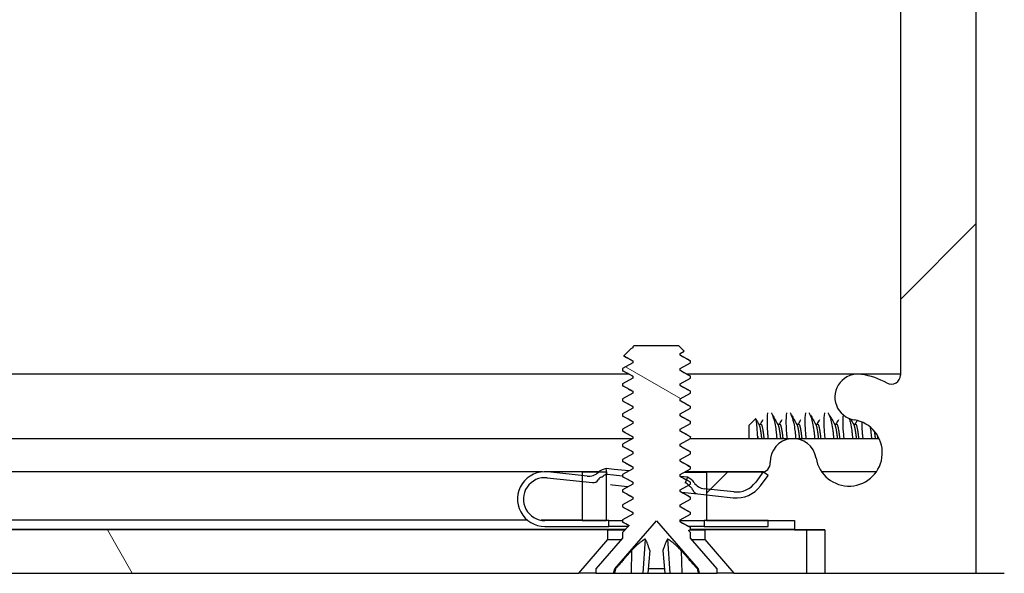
# Model space of a CAD drawing. Header units: millimetres. Extents: x 64 to 1798, y 64 to 1380.
# Tile 34 of 73: x 607 to 648, y 1141 to 1165. Entities that reach past the tile are written whole.
import ezdxf

# ---------------------------------------------------------------- set-up
doc = ezdxf.new("R2010")
doc.units = ezdxf.units.MM
doc.header["$LTSCALE"] = 6.666667
doc.layers.add('Hatch (ANSI)', color=7, linetype='Continuous', lineweight=18)
doc.layers.add('Visible (ANSI)', color=7, linetype='Continuous', lineweight=25)
pattern_1 = [(150, (0, 0), (-10.58333, -18.33087), [])]

msp = doc.modelspace()

# ---------------------------------------------------------------- hatches: boundary and pattern name
at = {"layer": 'Hatch (ANSI)'}
h = msp.add_hatch(dxfattribs=at)
h.set_pattern_fill('ANSI31', color=256, scale=169.333333, style=0)
h.set_pattern_definition([(45, (0, 0), (-14.9671, 14.9671), [])])
h.paths.add_polyline_path([(631.7757, 1143.7076), (631.7757, 1145.6383), (631.7757, 1145.7396), (631.4516, 1145.7396), (630.7657, 1145.7396), (630.7657, 1145.596), (630.7657, 1145.3446), (630.7657, 1143.7076)])
h.paths.add_polyline_path([(631.7757, 1314.2936), (631.7757, 1314.3949), (631.7757, 1316.3256), (630.7657, 1316.3256), (630.7657, 1314.6886), (630.7657, 1314.4372), (630.7657, 1314.2936), (631.4516, 1314.2936)])
edge = h.paths.add_edge_path()
edge.add_line((640.9257, 1143.3266), (640.9257, 1141.4976))
edge.add_line((640.9257, 1141.4976), (647.2757, 1141.4976))
edge.add_line((647.2757, 1141.4976), (647.2757, 1318.5356))
edge.add_line((647.2757, 1318.5356), (640.9257, 1318.5356))
edge.add_line((640.9257, 1318.5356), (640.9257, 1316.7066))
edge.add_line((640.9257, 1316.7066), (639.6557, 1316.7066))
edge.add_line((639.6557, 1316.7066), (639.6557, 1316.3256))
edge.add_line((639.6557, 1316.3256), (638.5507, 1316.3256))
edge.add_line((638.5507, 1316.3256), (635.9757, 1316.3256))
edge.add_line((635.9757, 1316.3256), (635.9757, 1315.2485))
edge.add_line((635.9757, 1315.2485), (635.9757, 1314.9971))
edge.add_line((635.9757, 1314.9971), (635.9757, 1314.2936))
edge.add_line((635.9757, 1314.2936), (638.2643, 1314.2936))
edge.add_ellipse((638.2643, 1313.9126), major_axis=(0, 0.381), ratio=1, start_angle=347.46209, end_angle=360, ccw=False)
edge.add_ellipse((638.2643, 1313.9126), major_axis=(0.0827, 0.3719), ratio=1, start_angle=359.42486, end_angle=360, ccw=False)
edge.add_ellipse((638.2643, 1313.9126), major_axis=(0.0864, 0.3711), ratio=1, start_angle=280.65632, end_angle=360, ccw=False)
edge.add_ellipse((639.6093, 1313.8549), major_axis=(-0.9643, 0.0414), ratio=1, start_angle=0, end_angle=173.33968)
edge.add_ellipse((641.9417, 1313.4806), major_axis=(-1.3794, 0.2214), ratio=1, start_angle=108.23411, end_angle=360, ccw=False)
edge.add_ellipse((642.316, 1311.1482), major_axis=(-0.1529, 0.953), ratio=1, start_angle=0, end_angle=180)
edge.add_ellipse((641.9417, 1313.4806), major_axis=(0.5272, -3.2854), ratio=1, start_angle=0, end_angle=19.53257)
edge.add_ellipse((643.7197, 1310.2262), major_axis=(-0.1827, 0.3344), ratio=1, start_angle=241.35038, end_angle=360, ccw=False)
edge.add_line((644.1007, 1310.2262), (644.1007, 1149.807))
edge.add_ellipse((643.7197, 1149.807), major_axis=(0.381, 0), ratio=1, start_angle=241.35038, end_angle=360, ccw=False)
edge.add_ellipse((641.9417, 1146.5526), major_axis=(1.5953, 2.92), ratio=1, start_angle=0, end_angle=19.53257)
edge.add_ellipse((642.316, 1148.8849), major_axis=(0.1529, 0.953), ratio=1, start_angle=0, end_angle=180)
edge.add_ellipse((641.9417, 1146.5526), major_axis=(0.2214, 1.3794), ratio=1, start_angle=108.23411, end_angle=360, ccw=False)
edge.add_ellipse((639.6093, 1146.1783), major_axis=(0.953, 0.1529), ratio=1, start_angle=0, end_angle=173.33968)
edge.add_ellipse((638.2643, 1146.1206), major_axis=(0.3806, 0.0163), ratio=1, start_angle=280.65632, end_angle=360, ccw=False)
edge.add_ellipse((638.2643, 1146.1206), major_axis=(0.0864, -0.3711), ratio=1, start_angle=359.42486, end_angle=360, ccw=False)
edge.add_ellipse((638.2643, 1146.1206), major_axis=(0.0827, -0.3719), ratio=1, start_angle=347.46209, end_angle=360, ccw=False)
edge.add_line((638.2643, 1145.7396), (635.9757, 1145.7396))
edge.add_line((635.9757, 1145.7396), (635.9757, 1145.0361))
edge.add_line((635.9757, 1145.0361), (635.9757, 1144.7846))
edge.add_line((635.9757, 1144.7846), (635.9757, 1143.7076))
edge.add_line((635.9757, 1143.7076), (638.5507, 1143.7076))
edge.add_line((638.5507, 1143.7076), (639.6557, 1143.7076))
edge.add_line((639.6557, 1143.7076), (639.6557, 1143.3266))
edge.add_line((639.6557, 1143.3266), (640.9257, 1143.3266))
h = msp.add_hatch(dxfattribs=at)
h.set_pattern_fill('ANSI31', color=256, scale=169.333333, angle=105, style=0)
h.set_pattern_definition(pattern_1)
h.paths.add_polyline_path([(635.2946, 1150.3212), (635.2946, 1150.4006), (634.865, 1150.6387), (634.865, 1150.7181), (635.0392, 1150.8147), (634.8183, 1151.0356), (632.926, 1151.0356), (632.8794, 1150.9889), (632.8794, 1150.9562), (632.806, 1150.9155), (632.5008, 1150.6104), (632.8794, 1150.4006), (632.8794, 1150.3212), (632.4498, 1150.0831), (632.4498, 1150.0037), (632.8794, 1149.7656), (632.8794, 1149.6862), (632.4498, 1149.4481), (632.4498, 1149.3687), (632.8794, 1149.1306), (632.8794, 1149.0512), (632.4498, 1148.8131), (632.4498, 1148.7337), (632.8794, 1148.4956), (632.8794, 1148.4162), (632.4498, 1148.1781), (632.4498, 1148.0987), (632.8794, 1147.8606), (632.8794, 1147.7812), (632.4498, 1147.5431), (632.4498, 1147.4637), (632.8794, 1147.2256), (632.8794, 1147.1462), (632.4498, 1146.9081), (632.4498, 1146.8287), (632.8794, 1146.5906), (632.8794, 1146.5112), (632.4498, 1146.2731), (632.4498, 1146.1937), (632.8794, 1145.9556), (632.8794, 1145.8762), (632.4498, 1145.6381), (632.4498, 1145.5587), (632.8794, 1145.3206), (632.8794, 1145.2412), (632.4498, 1145.0031), (632.4498, 1144.9237), (632.8794, 1144.6856), (632.8794, 1144.6062), (632.4498, 1144.3681), (632.4498, 1144.2887), (632.8794, 1144.0506), (632.8794, 1143.9712), (632.4498, 1143.7331), (632.4498, 1143.6537), (632.7337, 1143.4963), (632.4498, 1143.2124), (632.4498, 1142.9716), (631.3322, 1141.6859), (631.3322, 1141.5106), (632.0772, 1141.5106), (632.1239, 1141.6847), (633.8722, 1143.6959), (635.6205, 1141.6847), (635.6671, 1141.5106), (636.4122, 1141.5106), (636.4122, 1141.6859), (635.2946, 1142.9716), (635.2946, 1143.2124), (635.2149, 1143.292), (635.2946, 1143.3362), (635.2946, 1143.4156), (634.865, 1143.6537), (634.865, 1143.7331), (635.2946, 1143.9712), (635.2946, 1144.0506), (634.865, 1144.2887), (634.865, 1144.3681), (635.2946, 1144.6062), (635.2946, 1144.6856), (634.865, 1144.9237), (634.865, 1145.0031), (635.2158, 1145.1975), (635.2946, 1145.2412), (635.2946, 1145.3206), (635.1271, 1145.4134), (634.865, 1145.5587), (634.865, 1145.6381), (635.2946, 1145.8762), (635.2946, 1145.9556), (634.865, 1146.1937), (634.865, 1146.2731), (635.2946, 1146.5112), (635.2946, 1146.5906), (634.865, 1146.8287), (634.865, 1146.9081), (635.2946, 1147.1462), (635.2946, 1147.2256), (634.865, 1147.4637), (634.865, 1147.5431), (635.2946, 1147.7812), (635.2946, 1147.8606), (634.865, 1148.0987), (634.865, 1148.1781), (635.2946, 1148.4162), (635.2946, 1148.4956), (634.865, 1148.7337), (634.865, 1148.8131), (635.2946, 1149.0512), (635.2946, 1149.1306), (634.865, 1149.3687), (634.865, 1149.4481), (635.2946, 1149.6862), (635.2946, 1149.7656), (634.865, 1150.0037), (634.865, 1150.0831)])
h = msp.add_hatch(dxfattribs=at)
h.set_pattern_fill('ANSI31', color=256, scale=169.333333, angle=105, style=0)
h.set_pattern_definition(pattern_1)
edge = h.paths.add_edge_path()
edge.add_ellipse((635.9443, 1145.6429), major_axis=(-0.0641, -0.5966), ratio=1, start_angle=310.51368, end_angle=360)
edge.add_line((635.8802, 1145.0463), (635.9757, 1145.0361))
edge.add_line((635.9757, 1145.0361), (637.1181, 1144.9133))
edge.add_ellipse((637.2249, 1145.9076), major_axis=(0.8076, -0.5897), ratio=1, start_angle=300, end_angle=360)
edge.add_line((638.0325, 1145.3179), (638.3471, 1145.7487))
edge.add_line((638.3471, 1145.7487), (638.3488, 1145.751))
edge.add_line((638.3488, 1145.751), (638.3508, 1145.7495))
edge.add_line((638.3508, 1145.7495), (638.5507, 1145.6036))
edge.add_line((638.5507, 1145.6036), (638.2345, 1145.1705))
edge.add_ellipse((637.2249, 1145.9076), major_axis=(-0.1336, -1.2428), ratio=1, start_angle=0, end_angle=60, ccw=False)
edge.add_line((637.0913, 1144.6647), (635.9757, 1144.7846))
edge.add_line((635.9757, 1144.7846), (635.6049, 1144.8245))
edge.add_ellipse((635.6316, 1145.0731), major_axis=(-0.2379, -0.0768), ratio=1, start_angle=0, end_angle=65.96363, ccw=False)
edge.add_ellipse((635.1558, 1144.9194), major_axis=(0.1303, 0.2134), ratio=1, start_angle=319.31635, end_angle=360)
edge.add_ellipse((635.4081, 1145.3323), major_axis=(-0.1819, -0.147), ratio=1, start_angle=0, end_angle=19.64025, ccw=False)
edge.add_ellipse((634.9539, 1144.9653), major_axis=(0.2619, 0.2322), ratio=1, start_angle=357.37546, end_angle=360)
edge.add_ellipse((634.9539, 1144.9653), major_axis=(0.1262, 0.3265), ratio=1, start_angle=332.70432, end_angle=360)
edge.add_line((635.0801, 1145.2918), (635.1271, 1145.4134))
edge.add_line((635.1271, 1145.4134), (635.1703, 1145.5249))
edge.add_ellipse((634.9539, 1144.9653), major_axis=(0.4952, 0.3388), ratio=1, start_angle=0, end_angle=34.48632, ccw=False)
edge = h.paths.add_edge_path()
edge.add_line((631.8757, 1143.4576), (631.8757, 1143.7076))
edge.add_line((631.8757, 1143.7076), (631.7757, 1143.7076))
edge.add_line((631.7757, 1143.7076), (630.7657, 1143.7076))
edge.add_line((630.7657, 1143.7076), (629.2007, 1143.7076))
edge.add_ellipse((629.2007, 1144.6076), major_axis=(0, -0.9), ratio=1, start_angle=173.86585, end_angle=360, ccw=False)
edge.add_line((629.2968, 1145.5024), (630.7657, 1145.3446))
edge.add_line((630.7657, 1145.3446), (631.1918, 1145.2988))
edge.add_ellipse((631.2185, 1145.5473), major_axis=(-0.0267, -0.2486), ratio=1, start_angle=0, end_angle=65.96363)
edge.add_ellipse((631.6508, 1145.2961), major_axis=(-0.2161, 0.1256), ratio=1, start_angle=319.31635, end_angle=360, ccw=False)
edge.add_ellipse((631.4921, 1145.7532), major_axis=(0.0767, -0.221), ratio=1, start_angle=0, end_angle=19.64025)
edge.add_ellipse((631.8578, 1145.298), major_axis=(-0.2192, 0.2728), ratio=1, start_angle=334.78878, end_angle=360, ccw=False)
edge.add_ellipse((631.8578, 1145.298), major_axis=(-0.0822, 0.3402), ratio=1, start_angle=355.29099, end_angle=360, ccw=False)
edge.add_line((631.8039, 1145.6439), (631.7653, 1145.8909))
edge.add_ellipse((631.8578, 1145.298), major_axis=(-0.0925, 0.5928), ratio=1, start_angle=0, end_angle=33.75134)
edge.add_ellipse((631.8578, 1145.298), major_axis=(-0.4063, 0.4415), ratio=1, start_angle=0, end_angle=0.73498)
edge.add_ellipse((631.034, 1146.1706), major_axis=(0.4119, -0.4363), ratio=1, start_angle=310.51368, end_angle=360, ccw=False)
edge.add_line((630.9699, 1145.5741), (630.7657, 1145.596))
edge.add_line((630.7657, 1145.596), (629.3236, 1145.751))
edge.add_ellipse((629.2007, 1144.6076), major_axis=(0.1229, 1.1434), ratio=1, start_angle=0, end_angle=186.13415)
edge.add_line((629.2007, 1143.4576), (631.8757, 1143.4576))
h.paths.add_polyline_path([(635.8757, 1143.7076), (635.8757, 1143.4576), (638.5507, 1143.4576), (638.5507, 1143.7076), (635.9757, 1143.7076)])
h = msp.add_hatch(dxfattribs=at)
h.set_pattern_fill('ANSI31', color=256, scale=169.333333, angle=75, style=0)
h.set_pattern_definition([(120, (0, 0), (-18.33087, -10.58333), [])])
h.paths.add_polyline_path([(630.621, 1141.5106), (631.8402, 1142.9131), (631.8402, 1143.314), (241.0612, 1143.314), (241.0612, 1142.9131), (242.2804, 1141.5106)])
h.paths.add_polyline_path([(640.1714, 1141.5106), (640.1714, 1143.314), (635.9042, 1143.314), (635.9042, 1142.9131), (637.1234, 1141.5106)])
h.paths.add_polyline_path([(232.73, 1143.314), (232.73, 1141.5106), (235.778, 1141.5106), (236.9972, 1142.9131), (236.9972, 1143.314)])

# ---------------------------------------------------------------- linework, layer by layer
at = {"layer": 'Visible (ANSI)'}
for p, q in [((647.2757, 1141.4976), (647.2757, 1318.5356)), ((644.1007, 1310.2262), (644.1007, 1149.807)), ((632.806, 1150.9155), (632.5008, 1150.6104)), ((632.8794, 1150.9562), (632.806, 1150.9155)), ((632.926, 1151.0356), (632.8794, 1150.9889)), ((632.8794, 1150.9889), (632.8794, 1150.9562)), ((634.8183, 1151.0356), (632.926, 1151.0356)), ((635.0392, 1150.8147), (634.8183, 1151.0356)), ((634.865, 1150.7181), (635.0392, 1150.8147)), ((634.865, 1150.6387), (634.865, 1150.7181)), ((632.8794, 1150.3212), (632.4498, 1150.0831)), ((632.5008, 1150.6104), (632.8794, 1150.4006)), ((632.8794, 1150.4006), (632.8794, 1150.3212)), ((635.2946, 1150.4006), (634.865, 1150.6387)), ((634.865, 1150.0831), (635.2946, 1150.3212)), ((635.2946, 1150.3212), (635.2946, 1150.4006)), ((632.4498, 1150.0831), (632.4498, 1150.0037)), ((632.4498, 1150.0037), (632.8794, 1149.7656)), ((634.865, 1150.0037), (634.865, 1150.0831)), ((635.2946, 1149.7656), (634.865, 1150.0037)), ((539.3086, 1149.8631), (632.691, 1149.8631)), ((632.8794, 1149.6862), (632.4498, 1149.4481)), ((632.8794, 1149.7656), (632.8794, 1149.6862)), ((634.865, 1149.4481), (635.2946, 1149.6862)), ((635.1301, 1149.8631), (644.1007, 1149.8631)), ((635.2946, 1149.6862), (635.2946, 1149.7656)), ((632.4498, 1149.4481), (632.4498, 1149.3687)), ((632.4498, 1149.3687), (632.8794, 1149.1306)), ((632.8794, 1149.1306), (632.8794, 1149.0512)), ((634.865, 1149.3687), (634.865, 1149.4481)), ((635.2946, 1149.1306), (634.865, 1149.3687)), ((635.2946, 1149.0512), (635.2946, 1149.1306)), ((632.8794, 1149.0512), (632.4498, 1148.8131)), ((632.4498, 1148.8131), (632.4498, 1148.7337)), ((632.4498, 1148.7337), (632.8794, 1148.4956)), ((634.865, 1148.8131), (635.2946, 1149.0512)), ((634.865, 1148.7337), (634.865, 1148.8131)), ((635.2946, 1148.4956), (634.865, 1148.7337)), ((632.8794, 1148.4162), (632.4498, 1148.1781)), ((632.8794, 1148.4956), (632.8794, 1148.4162)), ((634.865, 1148.1781), (635.2946, 1148.4162)), ((635.2946, 1148.4162), (635.2946, 1148.4956)), ((632.4498, 1148.1781), (632.4498, 1148.0987)), ((632.4498, 1148.0987), (632.8794, 1147.8606)), ((632.8794, 1147.8606), (632.8794, 1147.7812)), ((634.865, 1148.0987), (634.865, 1148.1781)), ((635.2946, 1147.8606), (634.865, 1148.0987)), ((635.2946, 1147.7812), (635.2946, 1147.8606)), ((637.7507, 1147.6969), (638.0268, 1147.973)), ((632.8794, 1147.7812), (632.4498, 1147.5431)), ((632.4498, 1147.5431), (632.4498, 1147.4637)), ((632.4498, 1147.4637), (632.8794, 1147.2256)), ((634.865, 1147.5431), (635.2946, 1147.7812)), ((634.865, 1147.4637), (634.865, 1147.5431)), ((635.2946, 1147.2256), (634.865, 1147.4637)), ((637.7507, 1147.6969), (637.7507, 1147.1565)), ((638.1587, 1147.7552), (638.2468, 1147.7552)), ((638.9525, 1147.7552), (639.0405, 1147.7552)), ((639.7462, 1147.7552), (639.8343, 1147.7552)), ((640.54, 1147.7552), (640.628, 1147.7552)), ((641.3337, 1147.7552), (641.4218, 1147.7552)), ((642.1275, 1147.7552), (642.2155, 1147.7552)), ((539.4731, 1147.1565), (632.8794, 1147.1565)), ((632.8794, 1147.1462), (632.4498, 1146.9081)), ((632.8794, 1147.2256), (632.8794, 1147.1462)), ((634.865, 1146.9081), (635.2946, 1147.1462)), ((635.2946, 1147.1462), (635.2946, 1147.2256)), ((635.2946, 1147.1565), (643.2014, 1147.1565)), ((632.4498, 1146.9081), (632.4498, 1146.8287)), ((632.4498, 1146.8287), (632.8794, 1146.5906)), ((632.8794, 1146.5906), (632.8794, 1146.5112)), ((634.865, 1146.8287), (634.865, 1146.9081)), ((635.2946, 1146.5906), (634.865, 1146.8287)), ((635.2946, 1146.5112), (635.2946, 1146.5906)), ((632.8794, 1146.5112), (632.4498, 1146.2731)), ((632.4498, 1146.2731), (632.4498, 1146.1937)), ((632.4498, 1146.1937), (632.8794, 1145.9556)), ((634.865, 1146.2731), (635.2946, 1146.5112)), ((634.865, 1146.1937), (634.865, 1146.2731)), ((635.2946, 1145.9556), (634.865, 1146.1937)), ((631.8039, 1145.6439), (631.7653, 1145.8909)), ((632.1064, 1145.8542), (631.7653, 1145.8909)), ((632.7206, 1145.7882), (632.1064, 1145.8542)), ((632.8794, 1145.8762), (632.4498, 1145.6381)), ((632.8794, 1145.9556), (632.8794, 1145.8762)), ((634.865, 1145.6381), (635.2946, 1145.8762)), ((635.2946, 1145.8762), (635.2946, 1145.9556)), ((629.0935, 1145.7526), (541.3007, 1145.7526)), ((629.2968, 1145.5024), (631.1918, 1145.2988)), ((631.4662, 1145.7526), (629.3078, 1145.7526)), ((630.9699, 1145.5741), (629.3236, 1145.751)), ((631.7757, 1145.7396), (630.7657, 1145.7396)), ((630.7657, 1145.7396), (630.7657, 1143.7076)), ((631.7757, 1143.7076), (631.7757, 1145.7396)), ((632.0806, 1145.6141), (631.8039, 1145.6439)), ((632.4498, 1145.5744), (632.0806, 1145.6141)), ((632.4498, 1145.6381), (632.4498, 1145.5587)), ((632.4498, 1145.5587), (632.8794, 1145.3206)), ((634.865, 1145.5587), (634.865, 1145.6381)), ((635.2946, 1145.3206), (634.865, 1145.5587)), ((635.1703, 1145.5249), (634.8851, 1145.5556)), ((635.0481, 1145.7396), (635.9757, 1145.7396)), ((638.363, 1145.7526), (635.0715, 1145.7526)), ((635.1703, 1145.5249), (635.0801, 1145.2918)), ((638.2643, 1145.7396), (635.9757, 1145.7396)), ((635.9757, 1145.7396), (635.9757, 1143.7076)), ((638.3488, 1145.751), (638.0325, 1145.3179)), ((638.2345, 1145.1705), (638.5507, 1145.6036)), ((638.5507, 1145.6036), (638.3488, 1145.751)), ((643.0869, 1145.7526), (640.7964, 1145.7526)), ((631.9536, 1145.2169), (632.0369, 1145.2079)), ((632.0369, 1145.2079), (632.6663, 1145.1403)), ((632.8794, 1145.2412), (632.4498, 1145.0031)), ((632.4498, 1145.0031), (632.4498, 1144.9237)), ((632.6663, 1145.1403), (632.6923, 1145.1375)), ((632.8794, 1145.3206), (632.8794, 1145.2412)), ((634.865, 1145.0031), (635.2946, 1145.2412)), ((634.865, 1144.9237), (634.865, 1145.0031)), ((635.2946, 1145.2412), (635.2946, 1145.3206)), ((637.1181, 1144.9133), (635.8802, 1145.0463)), ((632.4498, 1144.9237), (632.8794, 1144.6856)), ((632.8794, 1144.6062), (632.4498, 1144.3681)), ((632.8794, 1144.6856), (632.8794, 1144.6062)), ((635.2946, 1144.6856), (634.865, 1144.9237)), ((634.865, 1144.3681), (635.2946, 1144.6062)), ((634.9263, 1144.8974), (635.6049, 1144.8245)), ((635.2946, 1144.6062), (635.2946, 1144.6856)), ((635.6049, 1144.8245), (637.0913, 1144.6647)), ((632.4498, 1144.3681), (632.4498, 1144.2887)), ((632.4498, 1144.2887), (632.8794, 1144.0506)), ((634.865, 1144.2887), (634.865, 1144.3681)), ((635.2946, 1144.0506), (634.865, 1144.2887)), ((628.4687, 1143.7206), (541.3007, 1143.7206)), ((630.7657, 1143.7206), (629.0483, 1143.7206)), ((631.8757, 1143.7076), (629.2007, 1143.7076)), ((630.7657, 1143.7076), (631.7757, 1143.7076)), ((631.8757, 1143.4576), (631.8757, 1143.7076)), ((631.8757, 1143.7076), (632.4498, 1143.7076)), ((632.1239, 1141.6847), (633.8722, 1143.6959)), ((632.8794, 1143.9712), (632.4498, 1143.7331)), ((632.4498, 1143.7331), (632.4498, 1143.6537)), ((632.8794, 1144.0506), (632.8794, 1143.9712)), ((633.8722, 1143.6959), (635.6205, 1141.6847)), ((634.865, 1143.7331), (635.2946, 1143.9712)), ((634.865, 1143.6537), (634.865, 1143.7331)), ((634.865, 1143.7076), (635.8757, 1143.7076)), ((635.2946, 1143.9712), (635.2946, 1144.0506)), ((635.8757, 1143.7076), (635.8757, 1143.4576)), ((638.5507, 1143.7076), (635.8757, 1143.7076)), ((635.9757, 1143.7076), (639.6557, 1143.7076)), ((638.5507, 1143.4576), (638.5507, 1143.7076)), ((639.6557, 1143.7076), (639.6557, 1143.3266)), ((631.8402, 1143.314), (241.0612, 1143.314)), ((632.577, 1143.3396), (539.4731, 1143.3396)), ((629.2007, 1143.4576), (631.8757, 1143.4576)), ((631.8402, 1142.9131), (631.8402, 1143.314)), ((631.8402, 1143.314), (632.5514, 1143.314)), ((632.695, 1143.4576), (631.8757, 1143.4576)), ((632.4498, 1143.6537), (632.7337, 1143.4963)), ((632.7337, 1143.4963), (632.4498, 1143.2124)), ((635.2946, 1143.4156), (634.865, 1143.6537)), ((635.2149, 1143.292), (635.2946, 1143.3362)), ((635.2946, 1143.2124), (635.2149, 1143.292)), ((635.8757, 1143.4576), (635.2295, 1143.4576)), ((635.2545, 1143.314), (635.9042, 1143.314)), ((635.2946, 1143.3362), (635.2946, 1143.4156)), ((639.6557, 1143.3396), (635.2946, 1143.3396)), ((635.8757, 1143.4576), (638.5507, 1143.4576)), ((640.1714, 1143.314), (635.9042, 1143.314)), ((635.9042, 1143.314), (635.9042, 1142.9131)), ((639.6557, 1143.3266), (640.9257, 1143.3266)), ((640.1714, 1141.5106), (640.1714, 1143.314)), ((640.9257, 1143.314), (640.1714, 1143.314)), ((640.9257, 1143.3266), (640.9257, 1141.4976)), ((630.621, 1141.5106), (631.8402, 1142.9131)), ((632.4498, 1142.9716), (631.3322, 1141.6859)), ((631.8402, 1142.9131), (632.399, 1142.9131)), ((632.4498, 1143.2124), (632.4498, 1142.9716)), ((633.4035, 1142.9334), (633.3082, 1141.5106)), ((634.3409, 1142.9334), (634.4361, 1141.5106)), ((635.2946, 1142.9716), (635.2946, 1143.2124)), ((636.4122, 1141.6859), (635.2946, 1142.9716)), ((635.3454, 1142.9131), (635.9042, 1142.9131)), ((635.9042, 1142.9131), (637.1234, 1141.5106)), ((632.8298, 1142.4553), (632.8133, 1141.5106)), ((633.5958, 1142.4553), (633.5132, 1141.5106)), ((634.1485, 1142.4553), (634.2312, 1141.5106)), ((634.9146, 1142.4553), (634.931, 1141.5106)), ((631.3322, 1141.6859), (631.3322, 1141.5106)), ((632.0772, 1141.5106), (632.1239, 1141.6847)), ((632.158, 1141.6847), (632.1239, 1141.6847)), ((634.2159, 1141.6847), (633.5284, 1141.6847)), ((635.6205, 1141.6847), (635.5863, 1141.6847)), ((635.6205, 1141.6847), (635.6671, 1141.5106)), ((636.4122, 1141.5106), (636.4122, 1141.6859)), ((242.2804, 1141.5106), (630.621, 1141.5106)), ((631.3322, 1141.5106), (630.621, 1141.5106)), ((631.3322, 1141.5106), (632.0772, 1141.5106)), ((632.0772, 1141.5106), (632.1135, 1141.5106)), ((632.1135, 1141.5106), (632.8133, 1141.5106)), ((632.8133, 1141.5106), (633.3082, 1141.5106)), ((633.3082, 1141.5106), (633.5132, 1141.5106)), ((633.5132, 1141.5106), (634.2312, 1141.5106)), ((634.2312, 1141.5106), (634.4361, 1141.5106)), ((634.4361, 1141.5106), (634.931, 1141.5106)), ((634.931, 1141.5106), (635.6308, 1141.5106)), ((635.6308, 1141.5106), (635.6671, 1141.5106)), ((635.6671, 1141.5106), (636.4122, 1141.5106)), ((637.1234, 1141.5106), (636.4122, 1141.5106)), ((637.1234, 1141.5106), (640.1714, 1141.5106)), ((640.1714, 1141.5106), (640.9257, 1141.5106)), ((640.9257, 1141.4976), (647.2757, 1141.4976)), ((647.2757, 1141.5072), (648.4507, 1141.5072))]:
    msp.add_line(p, q, dxfattribs=at)
for centre, radius, start, end in [((642.316, 1148.8849), 0.9652, 80.88295, 260.88295), ((641.9417, 1146.5526), 3.3274, 61.35038, 80.88295), ((643.7197, 1149.807), 0.381, 241.35038, 0), ((641.9417, 1146.5526), 1.397, 189.11705, 80.88295), ((639.6093, 1146.1783), 0.9652, 9.11705, 182.45673), ((629.2007, 1144.6076), 1.15, 83.86585, 270), ((631.8578, 1145.298), 0.6, 98.86585, 133.35217), ((638.2643, 1146.1206), 0.381, 270, 2.45673), ((629.2007, 1144.6076), 0.9, 83.86585, 270), ((631.034, 1146.1706), 0.6, 263.86585, 313.35217), ((631.2185, 1145.5473), 0.25, 263.86585, 329.82948), ((631.6508, 1145.2961), 0.25, 109.14583, 149.82948), ((631.4921, 1145.7532), 0.2339, 289.14583, 308.78608), ((631.8578, 1145.298), 0.35, 98.86585, 128.78608), ((634.9539, 1144.9653), 0.6, 34.37953, 68.86585), ((634.9539, 1144.9653), 0.35, 38.94563, 68.86585), ((635.4081, 1145.3323), 0.2339, 218.94563, 238.58588), ((635.1558, 1144.9194), 0.25, 17.90223, 58.58588), ((635.6316, 1145.0731), 0.25, 197.90223, 263.86585), ((635.9443, 1145.6429), 0.6, 214.37953, 263.86585), ((637.2249, 1145.9076), 1.25, 263.86585, 323.86585), ((637.2249, 1145.9076), 1, 263.86585, 323.86585)]:
    msp.add_arc(centre, radius, start, end, dxfattribs=at)
for points in [[(632.5042, 1150.6027), (632.4995, 1150.6053), (632.4983, 1150.6079), (632.5008, 1150.6104)], [(632.8794, 1150.3924), (632.7544, 1150.4627), (632.6293, 1150.5327), (632.5042, 1150.6027)], [(634.865, 1150.6469), (635.0044, 1150.5684), (635.1441, 1150.4903), (635.2838, 1150.4122)], [(632.8794, 1149.7574), (632.7399, 1149.8359), (632.6002, 1149.914), (632.4605, 1149.9921)], [(634.865, 1150.0119), (635.0044, 1149.9334), (635.1441, 1149.8553), (635.2838, 1149.7772)], [(632.8794, 1149.1224), (632.7399, 1149.2009), (632.6002, 1149.279), (632.4605, 1149.3571)], [(634.865, 1149.3769), (635.0044, 1149.2984), (635.1441, 1149.2203), (635.2838, 1149.1422)], [(632.8794, 1148.4874), (632.7399, 1148.5659), (632.6002, 1148.644), (632.4605, 1148.7221)], [(634.865, 1148.7419), (635.0044, 1148.6634), (635.1441, 1148.5853), (635.2838, 1148.5072)], [(632.8794, 1147.8524), (632.7399, 1147.9309), (632.6002, 1148.009), (632.4605, 1148.0871)], [(634.865, 1148.1069), (635.0044, 1148.0284), (635.1441, 1147.9503), (635.2838, 1147.8722)], [(638.0392, 1147.9678), (638.0829, 1147.8899), (638.1267, 1147.812), (638.1706, 1147.7342)], [(638.2356, 1147.7552), (638.2711, 1147.8182), (638.3066, 1147.8813), (638.342, 1147.9444)], [(638.5446, 1148.2166), (638.5449, 1148.2189), (638.5453, 1148.2212), (638.5456, 1148.2235)], [(638.6884, 1148.2235), (638.6895, 1148.2212), (638.6906, 1148.2189), (638.6918, 1148.2166)], [(638.736, 1148.1407), (638.8119, 1148.0051), (638.888, 1147.8696), (638.9643, 1147.7342)], [(639.0293, 1147.7552), (639.0649, 1147.8182), (639.1003, 1147.8813), (639.1358, 1147.9444)], [(639.3383, 1148.2166), (639.3387, 1148.2189), (639.339, 1148.2212), (639.3394, 1148.2235)], [(639.4821, 1148.2235), (639.4832, 1148.2212), (639.4844, 1148.2189), (639.4855, 1148.2166)], [(639.5298, 1148.1407), (639.6057, 1148.0051), (639.6817, 1147.8696), (639.7581, 1147.7342)], [(639.8231, 1147.7552), (639.8586, 1147.8182), (639.8941, 1147.8813), (639.9295, 1147.9444)], [(640.1321, 1148.2166), (640.1324, 1148.2189), (640.1328, 1148.2212), (640.1331, 1148.2235)], [(640.2759, 1148.2235), (640.277, 1148.2212), (640.2781, 1148.2189), (640.2793, 1148.2166)], [(640.3235, 1148.1407), (640.3994, 1148.0051), (640.4755, 1147.8696), (640.5518, 1147.7342)], [(640.6168, 1147.7552), (640.6524, 1147.8182), (640.6878, 1147.8813), (640.7233, 1147.9444)], [(640.9258, 1148.2166), (640.9262, 1148.2189), (640.9265, 1148.2212), (640.9269, 1148.2235)], [(641.0696, 1148.2235), (641.0707, 1148.2212), (641.0719, 1148.2189), (641.073, 1148.2166)], [(641.1173, 1148.1407), (641.1932, 1148.0051), (641.2692, 1147.8696), (641.3456, 1147.7342)], [(641.4106, 1147.7552), (641.4461, 1147.8182), (641.4816, 1147.8813), (641.517, 1147.9444)], [(642.0062, 1147.9708), (642.0505, 1147.8919), (642.0949, 1147.813), (642.1393, 1147.7342)], [(642.2043, 1147.7552), (642.2326, 1147.8053), (642.2608, 1147.8555), (642.289, 1147.9057)], [(632.8794, 1147.2174), (632.7399, 1147.2959), (632.6002, 1147.374), (632.4605, 1147.4521)], [(634.865, 1147.4719), (635.0044, 1147.3934), (635.1441, 1147.3153), (635.2838, 1147.2372)], [(638.118, 1147.1565), (638.1169, 1147.1834), (638.1161, 1147.2101), (638.1157, 1147.2364)], [(632.8794, 1146.5824), (632.7399, 1146.6609), (632.6002, 1146.739), (632.4605, 1146.8171)], [(634.865, 1146.8369), (635.0044, 1146.7584), (635.1441, 1146.6803), (635.2838, 1146.6022)], [(632.8794, 1145.9474), (632.7399, 1146.0259), (632.6002, 1146.104), (632.4605, 1146.1821)], [(634.865, 1146.2019), (635.0044, 1146.1234), (635.1441, 1146.0453), (635.2838, 1145.9672)], [(632.8794, 1145.3124), (632.7399, 1145.3909), (632.6002, 1145.469), (632.4605, 1145.5471)], [(634.865, 1145.5669), (634.9489, 1145.5197), (635.0328, 1145.4726), (635.1168, 1145.4256)], [(634.865, 1144.9319), (635.0044, 1144.8534), (635.1441, 1144.7753), (635.2838, 1144.6972)], [(632.8794, 1144.6774), (632.7399, 1144.7559), (632.6002, 1144.834), (632.4605, 1144.9121)], [(632.8794, 1144.0424), (632.7399, 1144.1209), (632.6002, 1144.199), (632.4605, 1144.2771)], [(634.865, 1144.2969), (635.0044, 1144.2184), (635.1441, 1144.1403), (635.2838, 1144.0622)], [(632.7291, 1143.4918), (632.6396, 1143.5419), (632.5501, 1143.592), (632.4605, 1143.6421)], [(634.865, 1143.6619), (635.0044, 1143.5834), (635.1441, 1143.5053), (635.2838, 1143.4272)]]:
    msp.add_open_spline(points, degree=3, dxfattribs=at)
for points, weights in [([(635.2838, 1150.4122), (635.2946, 1150.4062), (635.2946, 1150.4006)], [0.971473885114, 0.983771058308, 1]), ([(632.4498, 1150.0037), (632.4498, 1149.9981), (632.4605, 1149.9921)], [1, 0.983771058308, 0.971473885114]), ([(635.2838, 1149.7772), (635.2946, 1149.7712), (635.2946, 1149.7656)], [0.971473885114, 0.983771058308, 1]), ([(632.4498, 1149.3687), (632.4498, 1149.3631), (632.4605, 1149.3571)], [1, 0.983771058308, 0.971473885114]), ([(635.2838, 1149.1422), (635.2946, 1149.1362), (635.2946, 1149.1306)], [0.971473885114, 0.983771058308, 1]), ([(632.4498, 1148.7337), (632.4498, 1148.7281), (632.4605, 1148.7221)], [1, 0.983771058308, 0.971473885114]), ([(635.2838, 1148.5072), (635.2946, 1148.5012), (635.2946, 1148.4956)], [0.971473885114, 0.983771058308, 1]), ([(632.4498, 1148.0987), (632.4498, 1148.0931), (632.4605, 1148.0871)], [1, 0.983771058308, 0.971473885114]), ([(635.2838, 1147.8722), (635.2946, 1147.8662), (635.2946, 1147.8606)], [0.971473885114, 0.983771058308, 1]), ([(632.4498, 1147.4637), (632.4498, 1147.4581), (632.4605, 1147.4521)], [1, 0.983771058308, 0.971473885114]), ([(635.2838, 1147.2372), (635.2946, 1147.2312), (635.2946, 1147.2256)], [0.971473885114, 0.983771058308, 1]), ([(643.1219, 1147.3001), (643.1308, 1147.2318), (643.1401, 1147.1565)], [0.98148865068, 0.971524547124, 0.966639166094]), ([(632.4498, 1146.8287), (632.4498, 1146.8231), (632.4605, 1146.8171)], [1, 0.983771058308, 0.971473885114]), ([(635.2838, 1146.6022), (635.2946, 1146.5962), (635.2946, 1146.5906)], [0.971473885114, 0.983771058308, 1]), ([(632.4498, 1146.1937), (632.4498, 1146.1881), (632.4605, 1146.1821)], [1, 0.983771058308, 0.971473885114]), ([(635.2838, 1145.9672), (635.2946, 1145.9612), (635.2946, 1145.9556)], [0.971473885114, 0.983771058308, 1]), ([(632.4498, 1145.5587), (632.4498, 1145.5531), (632.4605, 1145.5471)], [1, 0.983771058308, 0.971473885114]), ([(632.4498, 1144.9237), (632.4498, 1144.9181), (632.4605, 1144.9121)], [1, 0.983771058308, 0.971473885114]), ([(635.2838, 1144.6972), (635.2946, 1144.6912), (635.2946, 1144.6856)], [0.971473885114, 0.983771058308, 1]), ([(632.4498, 1144.2887), (632.4498, 1144.2831), (632.4605, 1144.2771)], [1, 0.983771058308, 0.971473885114]), ([(635.2838, 1144.0622), (635.2946, 1144.0562), (635.2946, 1144.0506)], [0.971473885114, 0.983771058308, 1]), ([(632.4498, 1143.6537), (632.4498, 1143.6481), (632.4605, 1143.6421)], [1, 0.983771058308, 0.971473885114]), ([(635.2838, 1143.4272), (635.2946, 1143.4212), (635.2946, 1143.4156)], [0.971473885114, 0.983771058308, 1]), ([(633.4035, 1142.9334), (633.1921, 1142.8242), (632.8298, 1142.4553)], [2.81776863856, 2.60448024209, 2.07391766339]), ([(633.5958, 1142.4553), (633.4807, 1142.8242), (633.4035, 1142.9334)], [2.07391766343, 2.6044802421, 2.81776863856]), ([(634.3409, 1142.9334), (634.2636, 1142.8242), (634.1485, 1142.4553)], [2.81776863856, 2.6044802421, 2.07391766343]), ([(634.9146, 1142.4553), (634.5523, 1142.8242), (634.3409, 1142.9334)], [2.07391766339, 2.60448024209, 2.81776863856]), ([(632.8298, 1142.4553), (632.5745, 1142.1639), (632.158, 1141.6847)], [2.37346205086, 1.9683578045, 1.53696783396]), ([(635.5863, 1141.6847), (635.1699, 1142.1639), (634.9146, 1142.4553)], [1.53696783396, 1.9683578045, 2.37346205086]), ([(632.158, 1141.6847), (632.136, 1141.5988), (632.1135, 1141.5106)], [1.01218915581, 1.01172679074, 1.01110160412]), ([(635.5863, 1141.6847), (635.6083, 1141.5988), (635.6308, 1141.5106)], [1.01218915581, 1.01172679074, 1.01110160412])]:
    msp.add_rational_spline(points, weights, degree=2, dxfattribs=at)
for points, knots in [([(638.1157, 1147.2364), (638.1148, 1147.2506), (638.1139, 1147.2647), (638.1029, 1147.4359), (638.0927, 1147.5874), (638.0725, 1147.803), (638.0633, 1147.8736), (638.0427, 1147.9734), (638.0333, 1147.9795), (638.0268, 1147.973)], [-0.10890988, -0.10890988, -0.10890988, -0.10890988, -0.10545875, -0.10545875, -0.06644341, -0.06644341, -0.03659642, -0.03659642, -0.000001, -0.000001, -0.000001, -0.000001]), ([(638.5638, 1147.1565), (638.5617, 1147.1745), (638.5596, 1147.1924), (638.5555, 1147.23), (638.5534, 1147.2497), (638.5508, 1147.2751), (638.5503, 1147.281), (638.5493, 1147.2906), (638.5489, 1147.2942), (638.5482, 1147.3013), (638.5479, 1147.3047), (638.5472, 1147.3123), (638.5468, 1147.3166), (638.5457, 1147.3279), (638.5451, 1147.3349), (638.5411, 1147.3787), (638.538, 1147.4149), (638.5273, 1147.561), (638.5232, 1147.6645), (638.5187, 1147.9477), (638.5268, 1148.1022), (638.5446, 1148.2166)], [-0.15317345, -0.15317345, -0.15317345, -0.15317345, -0.14718085, -0.14718085, -0.14052602, -0.14052602, -0.13850239, -0.13850239, -0.13723881, -0.13723881, -0.13607836, -0.13607836, -0.13459399, -0.13459399, -0.13217262, -0.13217262, -0.11932022, -0.11932022, -0.07941382, -0.07941382, -0.00024422, -0.00024422, -0.00024422, -0.00024422]), ([(638.6918, 1148.2166), (638.7444, 1148.1085), (638.7926, 1147.9641), (638.8511, 1147.6948), (638.8678, 1147.5941), (638.8883, 1147.4399), (638.894, 1147.3924), (638.9, 1147.3356), (638.9008, 1147.3274), (638.9021, 1147.3152), (638.9025, 1147.3112), (638.9032, 1147.3041), (638.9035, 1147.301), (638.9041, 1147.2945), (638.9044, 1147.2911), (638.9053, 1147.2821), (638.9058, 1147.2766), (638.9079, 1147.2541), (638.9094, 1147.2371), (638.9126, 1147.1989), (638.9142, 1147.1778), (638.9157, 1147.1565)], [-0.29256822, -0.29256822, -0.29256822, -0.29256822, -0.21664548, -0.21664548, -0.17643361, -0.17643361, -0.15924106, -0.15924106, -0.15634345, -0.15634345, -0.15494729, -0.15494729, -0.15386485, -0.15386485, -0.15267712, -0.15267712, -0.15075501, -0.15075501, -0.1449041, -0.1449041, -0.13773864, -0.13773864, -0.13773864, -0.13773864]), ([(639.3575, 1147.1565), (639.3554, 1147.1745), (639.3534, 1147.1924), (639.3493, 1147.23), (639.3472, 1147.2497), (639.3446, 1147.2751), (639.344, 1147.281), (639.343, 1147.2906), (639.3427, 1147.2942), (639.342, 1147.3013), (639.3417, 1147.3047), (639.3409, 1147.3123), (639.3405, 1147.3166), (639.3395, 1147.3279), (639.3388, 1147.3349), (639.3348, 1147.3787), (639.3318, 1147.4149), (639.321, 1147.561), (639.3169, 1147.6645), (639.3124, 1147.9477), (639.3205, 1148.1022), (639.3383, 1148.2166)], [-0.15317345, -0.15317345, -0.15317345, -0.15317345, -0.14718085, -0.14718085, -0.14052602, -0.14052602, -0.13850239, -0.13850239, -0.13723881, -0.13723881, -0.13607836, -0.13607836, -0.13459399, -0.13459399, -0.13217262, -0.13217262, -0.11932022, -0.11932022, -0.07941382, -0.07941382, -0.00024422, -0.00024422, -0.00024422, -0.00024422]), ([(639.4855, 1148.2166), (639.5381, 1148.1085), (639.5864, 1147.9641), (639.6448, 1147.6948), (639.6616, 1147.5941), (639.6821, 1147.4399), (639.6878, 1147.3924), (639.6937, 1147.3356), (639.6946, 1147.3274), (639.6958, 1147.3152), (639.6962, 1147.3112), (639.6969, 1147.3041), (639.6972, 1147.301), (639.6979, 1147.2945), (639.6982, 1147.2911), (639.699, 1147.2821), (639.6996, 1147.2766), (639.7016, 1147.2541), (639.7031, 1147.2371), (639.7063, 1147.1989), (639.7079, 1147.1778), (639.7095, 1147.1565)], [-0.29256822, -0.29256822, -0.29256822, -0.29256822, -0.21664548, -0.21664548, -0.17643361, -0.17643361, -0.15924106, -0.15924106, -0.15634345, -0.15634345, -0.15494729, -0.15494729, -0.15386485, -0.15386485, -0.15267712, -0.15267712, -0.15075501, -0.15075501, -0.1449041, -0.1449041, -0.13773864, -0.13773864, -0.13773864, -0.13773864]), ([(640.1513, 1147.1565), (640.1492, 1147.1745), (640.1471, 1147.1924), (640.143, 1147.23), (640.1409, 1147.2497), (640.1383, 1147.2751), (640.1378, 1147.281), (640.1368, 1147.2906), (640.1364, 1147.2942), (640.1357, 1147.3013), (640.1354, 1147.3047), (640.1347, 1147.3123), (640.1343, 1147.3166), (640.1332, 1147.3279), (640.1326, 1147.3349), (640.1286, 1147.3787), (640.1255, 1147.4149), (640.1148, 1147.561), (640.1107, 1147.6645), (640.1062, 1147.9477), (640.1143, 1148.1022), (640.1321, 1148.2166)], [-0.15317345, -0.15317345, -0.15317345, -0.15317345, -0.14718085, -0.14718085, -0.14052602, -0.14052602, -0.13850239, -0.13850239, -0.13723881, -0.13723881, -0.13607836, -0.13607836, -0.13459399, -0.13459399, -0.13217262, -0.13217262, -0.11932022, -0.11932022, -0.07941382, -0.07941382, -0.00024422, -0.00024422, -0.00024422, -0.00024422]), ([(640.2793, 1148.2166), (640.3319, 1148.1085), (640.3801, 1147.9641), (640.4386, 1147.6948), (640.4553, 1147.5941), (640.4758, 1147.4399), (640.4815, 1147.3924), (640.4875, 1147.3356), (640.4883, 1147.3274), (640.4896, 1147.3152), (640.49, 1147.3112), (640.4907, 1147.3041), (640.491, 1147.301), (640.4916, 1147.2945), (640.4919, 1147.2911), (640.4928, 1147.2821), (640.4933, 1147.2766), (640.4954, 1147.2541), (640.4969, 1147.2371), (640.5001, 1147.1989), (640.5017, 1147.1778), (640.5032, 1147.1565)], [-0.29256822, -0.29256822, -0.29256822, -0.29256822, -0.21664548, -0.21664548, -0.17643361, -0.17643361, -0.15924106, -0.15924106, -0.15634345, -0.15634345, -0.15494729, -0.15494729, -0.15386485, -0.15386485, -0.15267712, -0.15267712, -0.15075501, -0.15075501, -0.1449041, -0.1449041, -0.13773864, -0.13773864, -0.13773864, -0.13773864]), ([(640.945, 1147.1565), (640.9429, 1147.1745), (640.9409, 1147.1924), (640.9368, 1147.23), (640.9347, 1147.2497), (640.9321, 1147.2751), (640.9315, 1147.281), (640.9305, 1147.2906), (640.9302, 1147.2942), (640.9295, 1147.3013), (640.9292, 1147.3047), (640.9284, 1147.3123), (640.928, 1147.3166), (640.927, 1147.3279), (640.9263, 1147.3349), (640.9223, 1147.3787), (640.9193, 1147.4149), (640.9085, 1147.561), (640.9044, 1147.6645), (640.8999, 1147.9477), (640.908, 1148.1022), (640.9258, 1148.2166)], [-0.15317345, -0.15317345, -0.15317345, -0.15317345, -0.14718085, -0.14718085, -0.14052602, -0.14052602, -0.13850239, -0.13850239, -0.13723881, -0.13723881, -0.13607836, -0.13607836, -0.13459399, -0.13459399, -0.13217262, -0.13217262, -0.11932022, -0.11932022, -0.07941382, -0.07941382, -0.00024422, -0.00024422, -0.00024422, -0.00024422]), ([(641.073, 1148.2166), (641.1256, 1148.1085), (641.1739, 1147.9641), (641.2323, 1147.6948), (641.2491, 1147.5941), (641.2696, 1147.4399), (641.2753, 1147.3924), (641.2812, 1147.3356), (641.2821, 1147.3274), (641.2833, 1147.3152), (641.2837, 1147.3112), (641.2844, 1147.3041), (641.2847, 1147.301), (641.2854, 1147.2945), (641.2857, 1147.2911), (641.2865, 1147.2821), (641.2871, 1147.2766), (641.2891, 1147.2541), (641.2906, 1147.2371), (641.2938, 1147.1989), (641.2954, 1147.1778), (641.297, 1147.1565)], [-0.29256822, -0.29256822, -0.29256822, -0.29256822, -0.21664548, -0.21664548, -0.17643361, -0.17643361, -0.15924106, -0.15924106, -0.15634345, -0.15634345, -0.15494729, -0.15494729, -0.15386485, -0.15386485, -0.15267712, -0.15267712, -0.15075501, -0.15075501, -0.1449041, -0.1449041, -0.13773864, -0.13773864, -0.13773864, -0.13773864]), ([(641.7388, 1147.1565), (641.7367, 1147.1745), (641.7346, 1147.1924), (641.7305, 1147.23), (641.7284, 1147.2497), (641.7258, 1147.2751), (641.7253, 1147.281), (641.7243, 1147.2906), (641.7239, 1147.2942), (641.7232, 1147.3013), (641.7229, 1147.3047), (641.7222, 1147.3123), (641.7218, 1147.3166), (641.7207, 1147.3279), (641.7201, 1147.3349), (641.7161, 1147.3787), (641.713, 1147.4149), (641.7023, 1147.561), (641.6982, 1147.6645), (641.6944, 1147.9058), (641.6987, 1148.0318), (641.7091, 1148.1344)], [-0.15317345, -0.15317345, -0.15317345, -0.15317345, -0.14718085, -0.14718085, -0.14052602, -0.14052602, -0.13850239, -0.13850239, -0.13723881, -0.13723881, -0.13607836, -0.13607836, -0.13459399, -0.13459399, -0.13217262, -0.13217262, -0.11932022, -0.11932022, -0.07941382, -0.07941382, -0.01785306, -0.01785306, -0.01785306, -0.01785306]), ([(641.9535, 1147.9904), (641.9724, 1147.9286), (641.99, 1147.861), (642.0261, 1147.6948), (642.0428, 1147.5941), (642.0633, 1147.4399), (642.069, 1147.3924), (642.075, 1147.3356), (642.0758, 1147.3274), (642.0771, 1147.3152), (642.0775, 1147.3112), (642.0782, 1147.3041), (642.0785, 1147.301), (642.0791, 1147.2945), (642.0794, 1147.2911), (642.0803, 1147.2821), (642.0808, 1147.2766), (642.0829, 1147.2541), (642.0844, 1147.2371), (642.0876, 1147.1989), (642.0892, 1147.1778), (642.0907, 1147.1565)], [-0.24812949, -0.24812949, -0.24812949, -0.24812949, -0.21664548, -0.21664548, -0.17643361, -0.17643361, -0.15924106, -0.15924106, -0.15634345, -0.15634345, -0.15494729, -0.15494729, -0.15386485, -0.15386485, -0.15267712, -0.15267712, -0.15075501, -0.15075501, -0.1449041, -0.1449041, -0.13773864, -0.13773864, -0.13773864, -0.13773864]), ([(642.5325, 1147.1565), (642.5304, 1147.1745), (642.5284, 1147.1924), (642.5243, 1147.23), (642.5222, 1147.2497), (642.5196, 1147.2751), (642.519, 1147.281), (642.518, 1147.2906), (642.5177, 1147.2942), (642.517, 1147.3013), (642.5167, 1147.3047), (642.5159, 1147.3123), (642.5155, 1147.3166), (642.5145, 1147.3279), (642.5138, 1147.3349), (642.5098, 1147.3787), (642.5068, 1147.4149), (642.496, 1147.561), (642.4919, 1147.6645), (642.49, 1147.7862), (642.4898, 1147.8122), (642.4898, 1147.8376)], [-0.153173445, -0.153173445, -0.153173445, -0.153173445, -0.147180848, -0.147180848, -0.140526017, -0.140526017, -0.138502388, -0.138502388, -0.13723881, -0.13723881, -0.136078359, -0.136078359, -0.134593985, -0.134593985, -0.132172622, -0.132172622, -0.119320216, -0.119320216, -0.07941382, -0.07941382, -0.068176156, -0.068176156, -0.068176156, -0.068176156]), ([(642.8293, 1147.6313), (642.8371, 1147.5845), (642.8443, 1147.536), (642.8571, 1147.4399), (642.8628, 1147.3924), (642.8687, 1147.3356), (642.8696, 1147.3274), (642.8708, 1147.3152), (642.8712, 1147.3112), (642.8719, 1147.3041), (642.8722, 1147.301), (642.8729, 1147.2945), (642.8732, 1147.2911), (642.874, 1147.2821), (642.8746, 1147.2766), (642.8766, 1147.2541), (642.8781, 1147.2371), (642.8813, 1147.1989), (642.8829, 1147.1778), (642.8845, 1147.1565)], [-0.19504314, -0.19504314, -0.19504314, -0.19504314, -0.176433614, -0.176433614, -0.159241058, -0.159241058, -0.15634345, -0.15634345, -0.154947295, -0.154947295, -0.153864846, -0.153864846, -0.152677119, -0.152677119, -0.150755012, -0.150755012, -0.144904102, -0.144904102, -0.137738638, -0.137738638, -0.137738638, -0.137738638]), ([(638.1157, 1147.2364), (638.1161, 1147.231), (638.1166, 1147.2255), (638.1188, 1147.1989), (638.1205, 1147.1778), (638.122, 1147.1565)], [-0.1467832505, -0.1467832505, -0.1467832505, -0.1467832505, -0.1449041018, -0.1449041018, -0.137738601, -0.137738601, -0.137738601, -0.137738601])]:
    msp.add_open_spline(points, degree=3, knots=knots, dxfattribs=at)
for points, weights, knots in [([(638.1706, 1147.7342), (638.2098, 1147.6647), (638.2468, 1147.3992), (638.262, 1147.2898), (638.2783, 1147.1565)], [0.972276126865, 0.942105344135, 1, 0.975313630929, 0.966639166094], [0.079225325, 0.079225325, 0.079225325, 0.086538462, 0.086538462, 0.089656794, 0.089656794, 0.089656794]), ([(638.2468, 1147.7552), (638.2964, 1147.7552), (638.346, 1147.3992), (638.3612, 1147.2898), (638.3776, 1147.1565)], [1, 0.923879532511, 1, 0.975313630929, 0.966639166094], [0.076923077, 0.076923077, 0.076923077, 0.086538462, 0.086538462, 0.089656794, 0.089656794, 0.089656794]), ([(638.9643, 1147.7342), (639.0035, 1147.6647), (639.0405, 1147.3992), (639.0558, 1147.2898), (639.0721, 1147.1565)], [0.972276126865, 0.942105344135, 1, 0.975313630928, 0.966639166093], [0.156148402, 0.156148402, 0.156148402, 0.163461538, 0.163461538, 0.166579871, 0.166579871, 0.166579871]), ([(639.0405, 1147.7552), (639.0901, 1147.7552), (639.1397, 1147.3992), (639.155, 1147.2898), (639.1713, 1147.1565)], [1, 0.923879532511, 1, 0.975313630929, 0.966639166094], [0.153846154, 0.153846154, 0.153846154, 0.163461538, 0.163461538, 0.166579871, 0.166579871, 0.166579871]), ([(639.7581, 1147.7342), (639.7973, 1147.6647), (639.8343, 1147.3992), (639.8495, 1147.2898), (639.8658, 1147.1565)], [0.972276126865, 0.942105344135, 1, 0.975313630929, 0.966639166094], [0.233071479, 0.233071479, 0.233071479, 0.240384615, 0.240384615, 0.243502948, 0.243502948, 0.243502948]), ([(639.8343, 1147.7552), (639.8839, 1147.7552), (639.9335, 1147.3992), (639.9487, 1147.2898), (639.9651, 1147.1565)], [1, 0.923879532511, 1, 0.975313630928, 0.966639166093], [0.230769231, 0.230769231, 0.230769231, 0.240384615, 0.240384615, 0.243502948, 0.243502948, 0.243502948]), ([(640.5518, 1147.7342), (640.591, 1147.6647), (640.628, 1147.3992), (640.6433, 1147.2898), (640.6596, 1147.1565)], [0.972276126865, 0.942105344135, 1, 0.975313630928, 0.966639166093], [0.309994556, 0.309994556, 0.309994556, 0.317307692, 0.317307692, 0.320426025, 0.320426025, 0.320426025]), ([(640.628, 1147.7552), (640.6776, 1147.7552), (640.7272, 1147.3992), (640.7425, 1147.2898), (640.7588, 1147.1565)], [1, 0.923879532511, 1, 0.975313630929, 0.966639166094], [0.307692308, 0.307692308, 0.307692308, 0.317307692, 0.317307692, 0.320426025, 0.320426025, 0.320426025]), ([(641.3456, 1147.7342), (641.3848, 1147.6647), (641.4218, 1147.3992), (641.437, 1147.2898), (641.4533, 1147.1565)], [0.972276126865, 0.942105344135, 1, 0.975313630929, 0.966639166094], [0.386917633, 0.386917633, 0.386917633, 0.394230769, 0.394230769, 0.397349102, 0.397349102, 0.397349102]), ([(641.4218, 1147.7552), (641.4714, 1147.7552), (641.521, 1147.3992), (641.5362, 1147.2898), (641.5526, 1147.1565)], [1, 0.923879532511, 1, 0.975313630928, 0.966639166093], [0.384615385, 0.384615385, 0.384615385, 0.394230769, 0.394230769, 0.397349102, 0.397349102, 0.397349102]), ([(642.1393, 1147.7342), (642.1785, 1147.6647), (642.2155, 1147.3992), (642.2308, 1147.2898), (642.2471, 1147.1565)], [0.972276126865, 0.942105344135, 1, 0.975313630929, 0.966639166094], [0.463840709, 0.463840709, 0.463840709, 0.471153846, 0.471153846, 0.474272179, 0.474272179, 0.474272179]), ([(642.2155, 1147.7552), (642.2651, 1147.7552), (642.3147, 1147.3992), (642.33, 1147.2898), (642.3463, 1147.1565)], [1, 0.923879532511, 1, 0.975313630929, 0.966639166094], [0.461538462, 0.461538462, 0.461538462, 0.471153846, 0.471153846, 0.474272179, 0.474272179, 0.474272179]), ([(642.9995, 1147.465), (643.0045, 1147.4335), (643.0093, 1147.3992), (643.0245, 1147.2898), (643.0408, 1147.1565)], [0.985862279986, 0.992114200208, 1, 0.975313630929, 0.966639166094], [0.5470808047, 0.5470808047, 0.5470808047, 0.5480769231, 0.5480769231, 0.5511952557, 0.5511952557, 0.5511952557])]:
    msp.add_rational_spline(points, weights, degree=2, knots=knots, dxfattribs=at)

doc.saveas('drawing.dxf')
